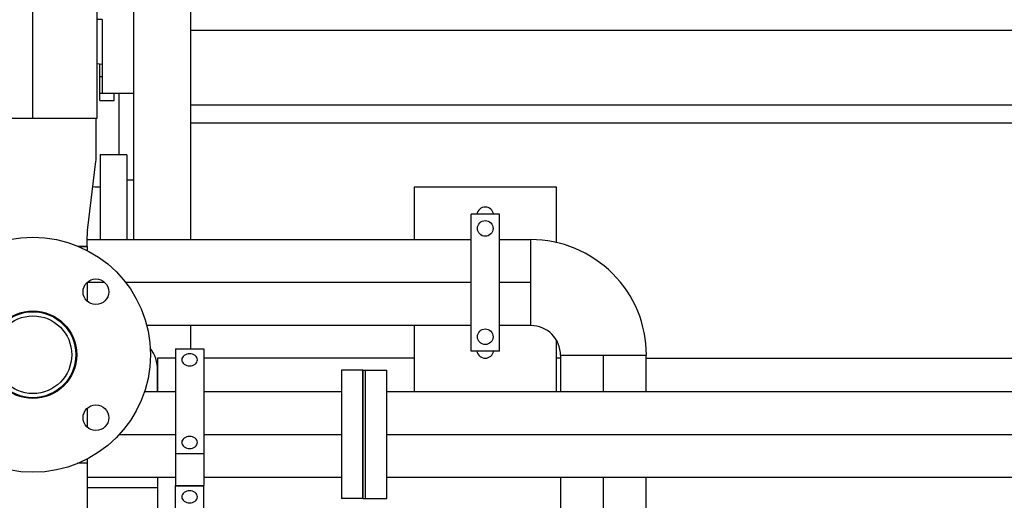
# Model space of a CAD drawing. Header units: millimetres. Extents: x 0 to 1189, y 0 to 841.
# Tile 74 of 169: x 425 to 453, y 579 to 593. Entities that reach past the tile are written whole.
import ezdxf

# ---------------------------------------------------------------- set-up
doc = ezdxf.new("R2010")
doc.units = ezdxf.units.MM
doc.header["$LTSCALE"] = 65.395
doc.linetypes.add('CENTER', pattern=[0.6, 0.375, -0.075, 0.075, -0.075])
for name, color, linetype in [('1907_060000_TLKGS_KGS_V_ABL4', 7, 'CONTINUOUS'), ('1907_061000_TLKGS_KGS_V_ABL125', 7, 'CONTINUOUS'), ('1907_153200_83_ABL88', 7, 'CONTINUOUS'), ('1907_153200_83_T3_PBL193', 7, 'CONTINUOUS'), ('1907_153200_83_T6_PBL1766', 7, 'CONTINUOUS'), ('1907_153200_85_ABL236', 7, 'CONTINUOUS'), ('1907_153200_85_T1_PBL315', 7, 'CONTINUOUS'), ('1907_153200_88_ABL106', 7, 'CONTINUOUS'), ('1907_153200_88_T8_PBL376', 7, 'CONTINUOUS'), ('1907_153202_01_ABL84', 7, 'CONTINUOUS'), ('1907_153202_01_T1_PBL253', 7, 'CONTINUOUS'), ('1907_153202_01_T2_PBL388', 7, 'CONTINUOUS'), ('1907_153700_23_ABL211', 7, 'CONTINUOUS'), ('1907_153700_23_T1_PBL212', 7, 'CONTINUOUS'), ('1907_153701_43_PBL219', 7, 'CONTINUOUS'), ('1907_153701_63_PBL240', 7, 'CONTINUOUS'), ('1907_641000_07_SIMPLE1_T1_X_PBL127', 7, 'CONTINUOUS'), ('1907_641000_07_SIMPLE1_X_ABL126', 7, 'CONTINUOUS'), ('1907_842000_17_SIMPLE1_H_ABL134', 7, 'CONTINUOUS'), ('1907_842000_17_SIMPLE1_T1_H_PBL135', 7, 'CONTINUOUS'), ('1997_000000_TLKGS_MARKETING_ABL3', 7, 'CONTINUOUS'), ('1997_030000_TLKGS_V_ABL10', 7, 'CONTINUOUS'), ('1997_100000_TLKGS_V_ABL224', 7, 'CONTINUOUS'), ('1997_111000_12_SIMPLE1_D_ABL225', 7, 'CONTINUOUS'), ('1997_111000_12_SIMPLE1_T1_D_PBL226', 7, 'CONTINUOUS'), ('1997_200000_TLKGS_V_ABL213', 7, 'CONTINUOUS'), ('1997_252000_06_SIMPLE1_T1_X_PBL215', 7, 'CONTINUOUS'), ('1997_252000_06_SIMPLE1_X_ABL214', 7, 'CONTINUOUS'), ('9M32C_GENSET_KPL_GRUNDRAHMEN_ABL205', 7, 'CONTINUOUS'), ('9M32C_GENSET_KPL_GRUNDRAHMEN_T1_PBL206', 7, 'CONTINUOUS'), ('9M32C_GENSET_KPL_VERROHRUNG_ABL14', 7, 'CONTINUOUS'), ('BOGEN-S-2D-90-60_3X2_9_PBL251', 7, 'CONTINUOUS'), ('D2616-2-K-88_9-3_2-76_1-2_9_PBL172', 7, 'CONTINUOUS'), ('EN1092-1-01A-DN50-PN16-61_5_PBL1765', 7, 'CONTINUOUS'), ('N4011-C1-90X61_PBL234', 7, 'CONTINUOUS'), ('N4011-C1-90X61_PBL237', 7, 'CONTINUOUS'), ('N4251-B90X63_PBL235', 7, 'CONTINUOUS'), ('new_view_1_VBL0', 7, 'CONTINUOUS'), ('RKD3000-60_PBL220', 7, 'CONTINUOUS'), ('RKD3000-60_PBL222', 7, 'CONTINUOUS'), ('RKD3000-60_PBL223', 7, 'CONTINUOUS'), ('RKD3000-60_PBL245', 7, 'CONTINUOUS'), ('T-STUECK-S-76_1X2_9-60_3X2_9_PBL194', 7, 'CONTINUOUS'), ('T-STUECK-S-76_1X2_9-60_3X2_9_PBL195', 7, 'CONTINUOUS')]:
    doc.layers.add(name, color=color, linetype=linetype)

# ---------------------------------------------------------------- blocks, each defined once
blk = doc.blocks.new('1907_641000_07_SIMPLE1_T1_X_PBL127', base_point=(418.343, 594.608))
at = {"layer": '1907_641000_07_SIMPLE1_T1_X_PBL127', "color": 7, "linetype": 'Continuous'}
for p, q in [((421.603, 600.876), (423.983, 600.876)), ((423.983, 600.876), (423.983, 600.147)), ((425.516, 599.19), (426.503, 599.486)), ((425.932, 598.745), (426.503, 598.745)), ((426.121, 598.524), (426.503, 598.575)), ((426.345, 598.168), (426.503, 598.189)), ((427.223, 597.453), (427.223, 593.212)), ((421.603, 593.269), (421.603, 596.909)), ((426.947, 596.648), (427.223, 596.648)), ((408.583, 594.185), (408.583, 596.513)), ((423.172, 596.513), (421.603, 596.513)), ((427.223, 595.282), (428.103, 595.282)), ((417.683, 594.941), (415.83, 594.941)), ((421.603, 594.941), (421.283, 594.941)), ((421.603, 595.065), (423.483, 595.065)), ((417.683, 594.844), (415.729, 594.844)), ((421.603, 594.844), (421.283, 594.844)), ((410.723, 594.258), (408.583, 594.258)), ((411.083, 590.9), (411.083, 594.185)), ((427.083, 593.842), (427.223, 593.842)), ((423.483, 593.269), (421.603, 593.269)), ((427.223, 593.212), (427.083, 593.212)), ((427.223, 592.752), (427.083, 592.752)), ((427.223, 592.752), (427.223, 590.682)), ((427.223, 591.489), (427.083, 591.508)), ((421.603, 588.951), (421.603, 591.101)), ((423.483, 591.101), (421.603, 591.101)), ((417.683, 590.896), (415.367, 590.896)), ((417.683, 590.84), (415.367, 590.84)), ((421.603, 590.896), (421.283, 590.896)), ((421.603, 590.84), (421.283, 590.84)), ((427.223, 590.682), (428.103, 590.682)), ((410.723, 590.445), (409.699, 590.445)), ((417.683, 590.018), (415.714, 590.018)), ((421.603, 590.018), (421.283, 590.018)), ((410.723, 589.599), (410.241, 589.599)), ((421.603, 589.305), (423.505, 589.305)), ((417.683, 588.951), (417.043, 588.951)), ((421.603, 588.951), (421.283, 588.951))]:
    blk.add_line(p, q, dxfattribs=at)
for centre, radius, start, end in [((417.503, 587.756), 0.688, 90.0248, 104.3144), ((417.503, 587.769), 0.6, 72.4242, 93.7185), ((417.503, 587.756), 0.688, 74.7316, 89.9665)]:
    blk.add_arc(centre, radius, start, end, dxfattribs=at)
blk = doc.blocks.new('1907_641000_07_SIMPLE1_X_ABL126', base_point=(418.343, 594.608))
at = {"layer": '1907_641000_07_SIMPLE1_T1_X_PBL127'}
blk.add_blockref('1907_641000_07_SIMPLE1_T1_X_PBL127', (418.343, 594.608), dxfattribs=at)
blk = doc.blocks.new('1907_842000_17_SIMPLE1_T1_H_PBL135', base_point=(418.593, 606.168))
at = {"layer": '1907_842000_17_SIMPLE1_T1_H_PBL135', "color": 7, "linetype": 'Continuous'}
for p, q in [((427.175, 588.953), (427.175, 586.569)), ((427.923, 588.953), (427.175, 588.953)), ((427.923, 588.953), (427.923, 586.569))]:
    blk.add_line(p, q, dxfattribs=at)
blk.add_arc((427.175, 589.453), 1.4, 261.4241, 270, dxfattribs=at)
blk = doc.blocks.new('1907_842000_17_SIMPLE1_H_ABL134', base_point=(418.593, 606.168))
at = {"layer": '1907_842000_17_SIMPLE1_T1_H_PBL135'}
blk.add_blockref('1907_842000_17_SIMPLE1_T1_H_PBL135', (418.593, 606.168), dxfattribs=at)
blk = doc.blocks.new('1907_061000_TLKGS_KGS_V_ABL125', base_point=(486.343, 620.549))
at = {"layer": '1907_641000_07_SIMPLE1_X_ABL126'}
blk.add_blockref('1907_641000_07_SIMPLE1_X_ABL126', (418.343, 594.608), dxfattribs=at)
at = {"layer": '1907_842000_17_SIMPLE1_H_ABL134'}
blk.add_blockref('1907_842000_17_SIMPLE1_H_ABL134', (418.593, 606.168), dxfattribs=at)
blk = doc.blocks.new('1907_060000_TLKGS_KGS_V_ABL4', base_point=(462.643, 648.71))
at = {"layer": '1907_061000_TLKGS_KGS_V_ABL125'}
blk.add_blockref('1907_061000_TLKGS_KGS_V_ABL125', (486.343, 620.549), dxfattribs=at)
blk = doc.blocks.new('1997_252000_06_SIMPLE1_T1_X_PBL215', base_point=(427.903, 598.855))
at = {"layer": '1997_252000_06_SIMPLE1_T1_X_PBL215', "color": 7, "linetype": 'Continuous'}
for p, q in [((428.103, 611.142), (428.103, 586.569)), ((427.703, 605.813), (427.703, 606.989)), ((427.703, 588.953), (427.703, 590.682)), ((428.103, 588.249), (427.923, 588.249))]:
    blk.add_line(p, q, dxfattribs=at)
blk = doc.blocks.new('1997_252000_06_SIMPLE1_X_ABL214', base_point=(427.903, 598.855))
at = {"layer": '1997_252000_06_SIMPLE1_T1_X_PBL215'}
blk.add_blockref('1997_252000_06_SIMPLE1_T1_X_PBL215', (427.903, 598.855), dxfattribs=at)
blk = doc.blocks.new('1997_200000_TLKGS_V_ABL213', base_point=(530.809, 643.829))
at = {"layer": '1997_252000_06_SIMPLE1_X_ABL214'}
blk.add_blockref('1997_252000_06_SIMPLE1_X_ABL214', (427.903, 598.855), dxfattribs=at)
blk = doc.blocks.new('1997_111000_12_SIMPLE1_T1_D_PBL226', base_point=(544.703, 620.55))
at = {"layer": '1997_111000_12_SIMPLE1_T1_D_PBL226', "color": 7, "linetype": 'Continuous'}
for p, q in [((429.703, 610.569), (429.703, 586.569)), ((652.183, 592.449), (429.703, 592.449)), ((652.183, 590.347), (429.703, 590.347)), ((652.183, 589.849), (429.703, 589.849)), ((429.703, 584.169), (429.703, 583.508))]:
    blk.add_line(p, q, dxfattribs=at)
blk = doc.blocks.new('1997_111000_12_SIMPLE1_D_ABL225', base_point=(544.703, 622.45))
at = {"layer": '1997_111000_12_SIMPLE1_T1_D_PBL226'}
blk.add_blockref('1997_111000_12_SIMPLE1_T1_D_PBL226', (544.703, 620.55), dxfattribs=at)
blk = doc.blocks.new('1997_100000_TLKGS_V_ABL224', base_point=(544.703, 632.476))
at = {"layer": '1997_111000_12_SIMPLE1_D_ABL225'}
blk.add_blockref('1997_111000_12_SIMPLE1_D_ABL225', (544.703, 622.45), dxfattribs=at)
blk = doc.blocks.new('1997_030000_TLKGS_V_ABL10', base_point=(520.503, 642.156))
at = {"layer": '1997_100000_TLKGS_V_ABL224'}
blk.add_blockref('1997_100000_TLKGS_V_ABL224', (544.703, 632.476), dxfattribs=at)
at = {"layer": '1997_200000_TLKGS_V_ABL213'}
blk.add_blockref('1997_200000_TLKGS_V_ABL213', (530.809, 643.829), dxfattribs=at)
blk = doc.blocks.new('1997_000000_TLKGS_MARKETING_ABL3', base_point=(510.443, 648.678))
at = {"layer": '1907_060000_TLKGS_KGS_V_ABL4'}
blk.add_blockref('1907_060000_TLKGS_KGS_V_ABL4', (462.643, 648.71), dxfattribs=at)
at = {"layer": '1997_030000_TLKGS_V_ABL10'}
blk.add_blockref('1997_030000_TLKGS_V_ABL10', (520.503, 642.156), dxfattribs=at)
blk = doc.blocks.new('BOGEN-S-2D-90-60_3X2_9_PBL251', base_point=(440.886, 584.952))
at = {"layer": 'BOGEN-S-2D-90-60_3X2_9_PBL251', "color": 7, "linetype": 'Continuous'}
for p, q in [((439.263, 584.163), (439.263, 586.575)), ((440.097, 583.329), (442.509, 583.329))]:
    blk.add_line(p, q, dxfattribs=at)
for radius, start, end in [(3.246, 359.9999, 90.0001), (0.834, 359.9997, 90.0003)]:
    blk.add_arc((439.263, 583.329), radius, start, end, dxfattribs=at)
blk = doc.blocks.new('1907_153202_01_T1_PBL253', base_point=(441.303, 579.269))
at = {"layer": '1907_153202_01_T1_PBL253', "color": 7, "linetype": 'Continuous'}
for p, q in [((440.103, 582.309), (440.103, 583.329)), ((442.503, 582.309), (442.503, 583.329)), ((440.103, 578.465), (440.103, 579.909)), ((442.503, 578.465), (442.503, 579.909)), ((440.103, 575.689), (440.103, 576.065)), ((442.503, 575.689), (442.503, 576.065))]:
    blk.add_line(p, q, dxfattribs=at)
at = {"layer": '1907_153202_01_T1_PBL253', "color": 2, "linetype": 'CENTER'}
for p, q in [((441.303, 582.309), (441.303, 583.329)), ((441.303, 578.465), (441.303, 579.909)), ((441.303, 575.209), (441.303, 576.065))]:
    blk.add_line(p, q, dxfattribs=at)
blk = doc.blocks.new('1907_153202_01_T2_PBL388', base_point=(433.034, 585.369))
at = {"layer": '1907_153202_01_T2_PBL388', "color": 7, "linetype": 'Continuous'}
for p, q in [((437.583, 586.569), (426.805, 586.569)), ((439.263, 586.569), (438.383, 586.569)), ((437.583, 584.169), (428.472, 584.169)), ((439.263, 584.169), (438.383, 584.169))]:
    blk.add_line(p, q, dxfattribs=at)
at = {"layer": '1907_153202_01_T2_PBL388', "color": 2, "linetype": 'CENTER'}
for p, q in [((427.303, 585.369), (426.805, 585.369)), ((437.583, 585.369), (427.873, 585.369)), ((439.263, 585.369), (438.383, 585.369))]:
    blk.add_line(p, q, dxfattribs=at)
blk = doc.blocks.new('1907_153202_01_ABL84', base_point=(421.746, 582.065))
at = {"layer": '1907_153202_01_T1_PBL253'}
blk.add_blockref('1907_153202_01_T1_PBL253', (441.303, 579.269), dxfattribs=at)
at = {"layer": '1907_153202_01_T2_PBL388'}
blk.add_blockref('1907_153202_01_T2_PBL388', (433.034, 585.369), dxfattribs=at)
at = {"layer": 'BOGEN-S-2D-90-60_3X2_9_PBL251'}
blk.add_blockref('BOGEN-S-2D-90-60_3X2_9_PBL251', (440.886, 584.952), dxfattribs=at)
blk = doc.blocks.new('D2616-2-K-88_9-3_2-76_1-2_9_PBL172', base_point=(425.283, 588.185))
at = {"layer": 'D2616-2-K-88_9-3_2-76_1-2_9_PBL172', "color": 7, "linetype": 'Continuous'}
for p, q in [((423.505, 588.914), (423.505, 589.985)), ((427.061, 588.914), (427.061, 589.985)), ((423.752, 586.828), (423.514, 588.767)), ((426.814, 586.828), (427.052, 588.767)), ((423.761, 586.385), (423.761, 586.682)), ((426.805, 586.385), (426.805, 586.682)), ((423.761, 586.385), (424.033, 586.385)), ((426.553, 586.385), (426.805, 586.385))]:
    blk.add_line(p, q, dxfattribs=at)
for centre, start, end in [((424.705, 588.914), 180, 187), ((425.861, 588.914), 353, 360), ((422.561, 586.682), 0, 7), ((428.005, 586.682), 173, 180)]:
    blk.add_arc(centre, 1.2, start, end, dxfattribs=at)
blk = doc.blocks.new('1907_153200_83_T3_PBL193', base_point=(425.283, 592.827))
at = {"layer": '1907_153200_83_T3_PBL193', "color": 7, "linetype": 'Continuous'}
for p, q in [((423.483, 589.985), (423.483, 595.669)), ((423.483, 595.669), (427.083, 595.669)), ((427.083, 589.985), (427.083, 595.669)), ((423.483, 589.985), (427.083, 589.985))]:
    blk.add_line(p, q, dxfattribs=at)
at = {"layer": '1907_153200_83_T3_PBL193', "color": 2, "linetype": 'CENTER'}
blk.add_line((425.283, 589.985), (425.283, 595.669), dxfattribs=at)
blk = doc.blocks.new('T-STUECK-S-76_1X2_9-60_3X2_9_PBL194', base_point=(425.283, 583.345))
at = {"layer": 'T-STUECK-S-76_1X2_9-60_3X2_9_PBL194', "color": 7, "linetype": 'Continuous'}
for p, q in [((423.761, 586.385), (423.761, 586.265)), ((424.033, 586.385), (423.761, 586.385)), ((426.805, 586.385), (426.553, 586.385)), ((426.805, 586.385), (426.805, 586.258)), ((423.761, 585.373), (423.761, 584.851)), ((426.805, 585.374), (426.805, 584.851)), ((423.761, 581.838), (423.761, 581.315)), ((426.805, 581.839), (426.805, 581.316)), ((423.761, 580.431), (423.761, 580.305)), ((424.013, 580.305), (423.761, 580.305)), ((426.805, 580.305), (426.533, 580.305)), ((426.805, 580.425), (426.805, 580.305))]:
    blk.add_line(p, q, dxfattribs=at)
blk = doc.blocks.new('T-STUECK-S-76_1X2_9-60_3X2_9_PBL195', base_point=(425.922, 577.265))
at = {"layer": 'T-STUECK-S-76_1X2_9-60_3X2_9_PBL195', "color": 7, "linetype": 'Continuous'}
for p, q in [((423.761, 580.305), (423.761, 574.225)), ((424.013, 580.305), (423.761, 580.305)), ((426.805, 580.305), (426.533, 580.305)), ((426.805, 580.305), (426.805, 579.074)), ((428.083, 578.471), (427.408, 578.471)), ((428.083, 576.059), (428.083, 578.471)), ((428.083, 576.059), (427.408, 576.059)), ((426.805, 575.456), (426.805, 574.225)), ((426.805, 574.225), (423.761, 574.225))]:
    blk.add_line(p, q, dxfattribs=at)
for centre, start, end in [((427.408, 579.074), 180, 270), ((427.408, 575.456), 90, 180)]:
    blk.add_arc(centre, 0.603, start, end, dxfattribs=at)
blk = doc.blocks.new('EN1092-1-01A-DN50-PN16-61_5_PBL1765', base_point=(425.283, 583.345))
at = {"layer": 'EN1092-1-01A-DN50-PN16-61_5_PBL1765', "color": 7, "linetype": 'Continuous'}
for centre, radius in [((425.283, 583.345), 3.3), ((423.515, 585.112), 0.36), ((427.051, 585.112), 0.36), ((425.283, 583.345), 1.23), ((423.515, 581.577), 0.36), ((427.051, 581.577), 0.36)]:
    blk.add_circle(centre, radius, dxfattribs=at)
blk = doc.blocks.new('1907_153200_83_T6_PBL1766', base_point=(425.283, 583.345))
at = {"layer": '1907_153200_83_T6_PBL1766', "color": 7, "linetype": 'Continuous'}
for radius in [1.206, 1.09]:
    blk.add_circle((425.283, 583.345), radius, dxfattribs=at)
blk = doc.blocks.new('1907_153200_83_ABL88', base_point=(417.883, 594.637))
at = {"layer": '1907_153200_83_T3_PBL193'}
blk.add_blockref('1907_153200_83_T3_PBL193', (425.283, 592.827), dxfattribs=at)
at = {"layer": '1907_153200_83_T6_PBL1766'}
blk.add_blockref('1907_153200_83_T6_PBL1766', (425.283, 583.345), dxfattribs=at)
at = {"layer": 'D2616-2-K-88_9-3_2-76_1-2_9_PBL172'}
blk.add_blockref('D2616-2-K-88_9-3_2-76_1-2_9_PBL172', (425.283, 588.185), dxfattribs=at)
at = {"layer": 'EN1092-1-01A-DN50-PN16-61_5_PBL1765'}
blk.add_blockref('EN1092-1-01A-DN50-PN16-61_5_PBL1765', (425.283, 583.345), dxfattribs=at)
at = {"layer": 'T-STUECK-S-76_1X2_9-60_3X2_9_PBL194'}
blk.add_blockref('T-STUECK-S-76_1X2_9-60_3X2_9_PBL194', (425.283, 583.345), dxfattribs=at)
at = {"layer": 'T-STUECK-S-76_1X2_9-60_3X2_9_PBL195'}
blk.add_blockref('T-STUECK-S-76_1X2_9-60_3X2_9_PBL195', (425.922, 577.265), dxfattribs=at)
blk = doc.blocks.new('N4011-C1-90X61_PBL234', base_point=(434.243, 581.109))
at = {"layer": 'N4011-C1-90X61_PBL234', "color": 7, "linetype": 'Continuous'}
for p, q in [((433.943, 582.909), (433.943, 579.309)), ((434.543, 582.909), (433.943, 582.909)), ((434.543, 582.909), (434.543, 579.309)), ((434.543, 579.309), (433.943, 579.309))]:
    blk.add_line(p, q, dxfattribs=at)
blk = doc.blocks.new('1907_153200_88_T8_PBL376', base_point=(427.853, 581.109))
at = {"layer": '1907_153200_88_T8_PBL376', "color": 7, "linetype": 'Continuous'}
for p, q in [((421.763, 582.309), (422.165, 582.309)), ((428.415, 582.309), (429.283, 582.309)), ((430.083, 582.309), (433.943, 582.309)), ((421.763, 579.909), (423.761, 579.909)), ((426.805, 579.909), (429.283, 579.909)), ((430.083, 579.909), (433.943, 579.909))]:
    blk.add_line(p, q, dxfattribs=at)
at = {"layer": '1907_153200_88_T8_PBL376', "color": 2, "linetype": 'CENTER'}
for p, q in [((421.763, 581.109), (422.869, 581.109)), ((427.694, 581.109), (429.283, 581.109)), ((430.083, 581.109), (433.943, 581.109))]:
    blk.add_line(p, q, dxfattribs=at)
blk = doc.blocks.new('1907_153200_88_ABL106', base_point=(419.163, 560.889))
at = {"layer": '1907_153200_88_T8_PBL376'}
blk.add_blockref('1907_153200_88_T8_PBL376', (427.853, 581.109), dxfattribs=at)
at = {"layer": 'N4011-C1-90X61_PBL234'}
blk.add_blockref('N4011-C1-90X61_PBL234', (434.243, 581.109), dxfattribs=at)
blk = doc.blocks.new('1907_153700_23_T1_PBL212', base_point=(427.366, 590.99))
at = {"layer": '1907_153700_23_T1_PBL212', "color": 7, "linetype": 'Continuous'}
for p, q in [((427.166, 590.483), (427.166, 591.496)), ((427.166, 591.155), (427.223, 591.155)), ((427.166, 590.691), (427.223, 590.691)), ((427.166, 590.483), (427.566, 590.483)), ((427.566, 590.483), (427.566, 590.682))]:
    blk.add_line(p, q, dxfattribs=at)
blk = doc.blocks.new('1907_153700_23_ABL211', base_point=(427.366, 590.99))
at = {"layer": '1907_153700_23_T1_PBL212'}
blk.add_blockref('1907_153700_23_T1_PBL212', (427.366, 590.99), dxfattribs=at)
blk = doc.blocks.new('1907_153701_43_PBL219', base_point=(425.033, 583.129))
at = {"layer": '1907_153701_43_PBL219', "color": 7, "linetype": 'Continuous'}
for p, q in [((422.049, 583.949), (421.283, 583.949)), ((422.003, 583.549), (421.283, 583.549)), ((428.783, 582.309), (428.783, 582.909))]:
    blk.add_line(p, q, dxfattribs=at)
blk.add_arc((427.743, 582.909), 1.04, 0, 36.5717, dxfattribs=at)
blk = doc.blocks.new('RKD3000-60_PBL220', base_point=(429.683, 581.59))
at = {"layer": 'RKD3000-60_PBL220', "color": 7, "linetype": 'Continuous'}
for p, q in [((429.283, 583.508), (429.283, 579.672)), ((429.283, 583.508), (430.083, 583.508)), ((430.083, 583.508), (430.083, 579.672)), ((429.283, 580.577), (430.083, 580.577)), ((429.283, 579.672), (430.083, 579.672))]:
    blk.add_line(p, q, dxfattribs=at)
for points in [[(429.903, 583.203), (429.903, 583.248), (429.841, 583.346), (429.683, 583.385), (429.525, 583.346), (429.463, 583.248), (429.463, 583.203)], [(429.463, 583.203), (429.463, 583.158), (429.525, 583.06), (429.683, 583.021), (429.841, 583.06), (429.903, 583.158), (429.903, 583.203)], [(429.903, 580.882), (429.903, 580.927), (429.841, 581.025), (429.683, 581.064), (429.525, 581.025), (429.463, 580.927), (429.463, 580.882)], [(429.463, 580.882), (429.463, 580.837), (429.525, 580.739), (429.683, 580.7), (429.841, 580.739), (429.903, 580.837), (429.903, 580.882)]]:
    blk.add_open_spline(points, degree=3, knots=[0, 0, 0, 0, 0.22651, 0.5, 0.77349, 1, 1, 1, 1], dxfattribs=at)
blk = doc.blocks.new('RKD3000-60_PBL222', base_point=(429.683, 579.666))
at = {"layer": 'RKD3000-60_PBL222', "color": 7, "linetype": 'Continuous'}
for p, q in [((429.283, 579.66), (429.283, 579.672)), ((430.083, 579.66), (430.083, 579.672))]:
    blk.add_line(p, q, dxfattribs=at)
blk = doc.blocks.new('RKD3000-60_PBL223', base_point=(429.683, 577.742))
at = {"layer": 'RKD3000-60_PBL223', "color": 7, "linetype": 'Continuous'}
for p, q in [((429.283, 575.824), (429.283, 579.66)), ((430.083, 579.66), (429.283, 579.66)), ((430.083, 575.824), (430.083, 579.66)), ((430.083, 576.728), (429.283, 576.728)), ((430.083, 575.824), (429.283, 575.824))]:
    blk.add_line(p, q, dxfattribs=at)
for points in [[(429.903, 579.355), (429.903, 579.4), (429.841, 579.498), (429.683, 579.537), (429.525, 579.498), (429.463, 579.4), (429.463, 579.355)], [(429.463, 579.355), (429.463, 579.31), (429.525, 579.212), (429.683, 579.173), (429.841, 579.212), (429.903, 579.31), (429.903, 579.355)], [(429.903, 577.034), (429.903, 577.079), (429.841, 577.177), (429.683, 577.215), (429.525, 577.177), (429.463, 577.079), (429.463, 577.034)], [(429.463, 577.034), (429.463, 576.989), (429.525, 576.891), (429.683, 576.852), (429.841, 576.891), (429.903, 576.989), (429.903, 577.034)]]:
    blk.add_open_spline(points, degree=3, knots=[0, 0, 0, 0, 0.22651, 0.5, 0.77349, 1, 1, 1, 1], dxfattribs=at)
blk = doc.blocks.new('N4251-B90X63_PBL235', base_point=(434.583, 581.109))
at = {"layer": 'N4251-B90X63_PBL235', "color": 7, "linetype": 'Continuous'}
for p, q in [((434.543, 579.309), (434.543, 582.909)), ((434.543, 582.909), (434.623, 582.909)), ((434.623, 579.309), (434.623, 582.909)), ((434.543, 579.309), (434.623, 579.309))]:
    blk.add_line(p, q, dxfattribs=at)
blk = doc.blocks.new('N4011-C1-90X61_PBL237', base_point=(434.923, 581.109))
at = {"layer": 'N4011-C1-90X61_PBL237', "color": 7, "linetype": 'Continuous'}
for p, q in [((434.623, 579.309), (434.623, 582.909)), ((434.623, 582.909), (435.223, 582.909)), ((435.223, 579.309), (435.223, 582.909)), ((434.623, 579.309), (435.223, 579.309))]:
    blk.add_line(p, q, dxfattribs=at)
blk = doc.blocks.new('1907_153200_85_T1_PBL315', base_point=(484.823, 579.749))
at = {"layer": '1907_153200_85_T1_PBL315', "color": 7, "linetype": 'Continuous'}
for p, q in [((435.223, 582.309), (469.447, 582.309)), ((435.223, 579.909), (469.447, 579.909))]:
    blk.add_line(p, q, dxfattribs=at)
at = {"layer": '1907_153200_85_T1_PBL315', "color": 2, "linetype": 'CENTER'}
blk.add_line((435.223, 581.109), (469.447, 581.109), dxfattribs=at)
blk = doc.blocks.new('1907_153200_85_ABL236', base_point=(484.823, 579.749))
at = {"layer": '1907_153200_85_T1_PBL315'}
blk.add_blockref('1907_153200_85_T1_PBL315', (484.823, 579.749), dxfattribs=at)
at = {"layer": 'N4011-C1-90X61_PBL237'}
blk.add_blockref('N4011-C1-90X61_PBL237', (434.923, 581.109), dxfattribs=at)
blk = doc.blocks.new('1907_153701_63_PBL240', base_point=(437.983, 585.179))
at = {"layer": '1907_153701_63_PBL240', "color": 7, "linetype": 'Continuous'}
for p, q in [((435.983, 588.049), (435.983, 586.569)), ((439.983, 588.049), (435.983, 588.049)), ((439.983, 586.486), (439.983, 588.049)), ((435.983, 584.169), (435.983, 582.309)), ((439.983, 582.309), (439.983, 583.735))]:
    blk.add_line(p, q, dxfattribs=at)
for centre, start, end in [((437.983, 587.249), 9.7473, 170.2527), ((437.983, 583.489), 189.7473, 350.2527)]:
    blk.add_arc(centre, 0.24, start, end, dxfattribs=at)
blk = doc.blocks.new('RKD3000-60_PBL245', base_point=(437.983, 585.369))
at = {"layer": 'RKD3000-60_PBL245', "color": 7, "linetype": 'Continuous'}
for p, q in [((437.583, 583.449), (437.583, 587.289)), ((438.383, 587.289), (437.583, 587.289)), ((438.383, 583.449), (438.383, 587.289)), ((438.383, 583.449), (437.583, 583.449))]:
    blk.add_line(p, q, dxfattribs=at)
for centre in [(437.983, 586.889), (437.983, 583.849)]:
    blk.add_circle(centre, 0.22, dxfattribs=at)
blk = doc.blocks.new('9M32C_GENSET_KPL_VERROHRUNG_ABL14', base_point=(564.013, 616.149))
at = {"layer": '1907_153200_83_ABL88'}
blk.add_blockref('1907_153200_83_ABL88', (417.883, 594.637), dxfattribs=at)
at = {"layer": '1907_153200_85_ABL236'}
blk.add_blockref('1907_153200_85_ABL236', (484.823, 579.749), dxfattribs=at)
at = {"layer": '1907_153200_88_ABL106'}
blk.add_blockref('1907_153200_88_ABL106', (419.163, 560.889), dxfattribs=at)
at = {"layer": '1907_153202_01_ABL84'}
blk.add_blockref('1907_153202_01_ABL84', (421.746, 582.065), dxfattribs=at)
at = {"layer": '1907_153700_23_ABL211'}
blk.add_blockref('1907_153700_23_ABL211', (427.366, 590.99), dxfattribs=at)
at = {"layer": '1907_153701_43_PBL219'}
blk.add_blockref('1907_153701_43_PBL219', (425.033, 583.129), dxfattribs=at)
at = {"layer": '1907_153701_63_PBL240'}
blk.add_blockref('1907_153701_63_PBL240', (437.983, 585.179), dxfattribs=at)
at = {"layer": 'N4251-B90X63_PBL235'}
blk.add_blockref('N4251-B90X63_PBL235', (434.583, 581.109), dxfattribs=at)
at = {"layer": 'RKD3000-60_PBL220'}
blk.add_blockref('RKD3000-60_PBL220', (429.683, 581.59), dxfattribs=at)
at = {"layer": 'RKD3000-60_PBL222'}
blk.add_blockref('RKD3000-60_PBL222', (429.683, 579.666), dxfattribs=at)
at = {"layer": 'RKD3000-60_PBL223'}
blk.add_blockref('RKD3000-60_PBL223', (429.683, 577.742), dxfattribs=at)
at = {"layer": 'RKD3000-60_PBL245'}
blk.add_blockref('RKD3000-60_PBL245', (437.983, 585.369), dxfattribs=at)
blk = doc.blocks.new('9M32C_GENSET_KPL_GRUNDRAHMEN_T1_PBL206', base_point=(619.783, 558.049))
at = {"layer": '9M32C_GENSET_KPL_GRUNDRAHMEN_T1_PBL206', "color": 7, "linetype": 'Continuous'}
for p, q in [((428.783, 583.249), (428.783, 582.309)), ((429.283, 583.249), (428.783, 583.249)), ((435.983, 583.249), (430.083, 583.249)), ((440.103, 583.249), (439.983, 583.249)), ((442.503, 583.249), (729.583, 583.249)), ((428.783, 579.909), (428.783, 578.471)), ((428.783, 579.609), (426.805, 579.609))]:
    blk.add_line(p, q, dxfattribs=at)
blk = doc.blocks.new('9M32C_GENSET_KPL_GRUNDRAHMEN_ABL205', base_point=(619.783, 558.049))
at = {"layer": '9M32C_GENSET_KPL_GRUNDRAHMEN_T1_PBL206'}
blk.add_blockref('9M32C_GENSET_KPL_GRUNDRAHMEN_T1_PBL206', (619.783, 558.049), dxfattribs=at)
blk = doc.blocks.new('NEW_VIEW_1_VBL0', base_point=(585.593, 629.967))
at = {"layer": '1997_000000_TLKGS_MARKETING_ABL3'}
blk.add_blockref('1997_000000_TLKGS_MARKETING_ABL3', (510.443, 648.678), dxfattribs=at)
at = {"layer": '9M32C_GENSET_KPL_GRUNDRAHMEN_ABL205'}
blk.add_blockref('9M32C_GENSET_KPL_GRUNDRAHMEN_ABL205', (619.783, 558.049), dxfattribs=at)
at = {"layer": '9M32C_GENSET_KPL_VERROHRUNG_ABL14'}
blk.add_blockref('9M32C_GENSET_KPL_VERROHRUNG_ABL14', (564.013, 616.149), dxfattribs=at)

msp = doc.modelspace()

# ---------------------------------------------------------------- block references
at = {"layer": 'new_view_1_VBL0'}
msp.add_blockref('NEW_VIEW_1_VBL0', (585.59333, 629.96704), dxfattribs=at)

doc.saveas('drawing.dxf')
